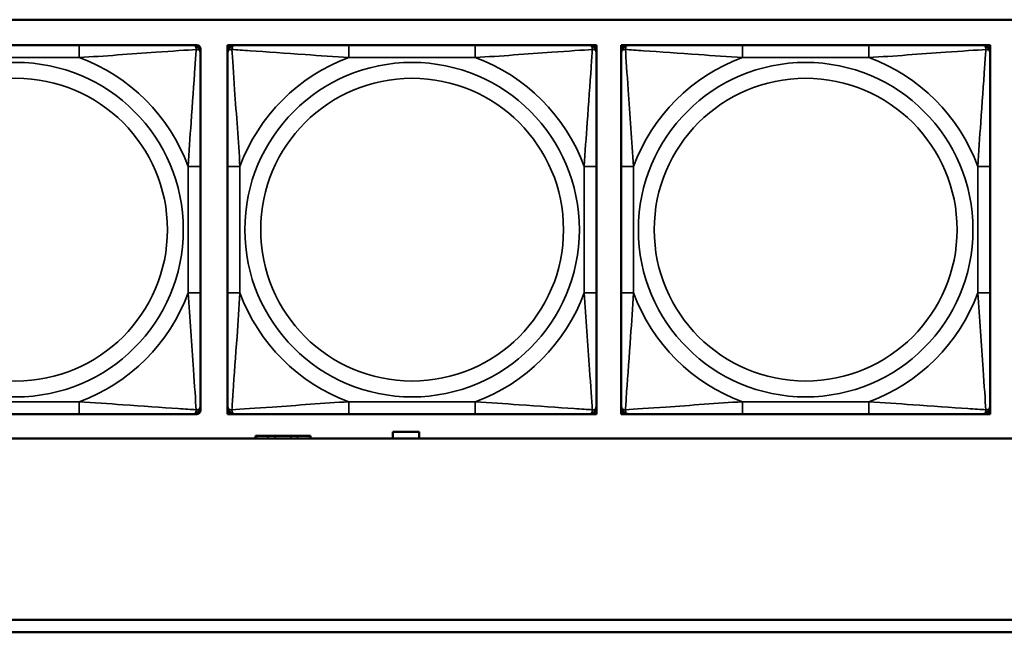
# Model space of a CAD drawing. Header units: inches. Extents: x 1.9 to 64.4, y 1.6 to 69.2.
# Tile 194 of 256: x 42.3 to 43.9, y 53.2 to 54.2. Entities that reach past the tile are written whole.
import ezdxf

# ---------------------------------------------------------------- set-up
doc = ezdxf.new("R2010")
doc.units = ezdxf.units.IN
doc.header["$MEASUREMENT"] = 0
doc.layers.add('Visible (ANSI)', color=7, linetype='Continuous', lineweight=50)
doc.layers.add('Visible Narrow (ANSI)', color=7, linetype='Continuous', lineweight=35)

msp = doc.modelspace()

# ---------------------------------------------------------------- linework, layer by layer
at = {"layer": 'Visible (ANSI)'}
for p, q in [((40.0847, 54.1872), (45.17, 54.1872)), ((42.4122, 54.1463), (42.2099, 54.1463)), ((42.5945, 54.1463), (42.6004, 54.1463)), ((42.6498, 54.1463), (42.6557, 54.1463)), ((42.6498, 54.1404), (42.6498, 54.1463)), ((42.6557, 54.1463), (42.6616, 54.1463)), ((43.0463, 54.1463), (42.844, 54.1463)), ((43.2286, 54.1463), (43.2345, 54.1463)), ((43.2345, 54.1463), (43.2404, 54.1463)), ((43.2404, 54.1463), (43.2404, 54.1404)), ((43.2798, 54.1463), (43.2857, 54.1463)), ((43.2798, 54.1404), (43.2798, 54.1463)), ((43.2857, 54.1463), (43.2916, 54.1463)), ((43.6763, 54.1463), (43.474, 54.1463)), ((43.8586, 54.1463), (43.8645, 54.1463)), ((43.8645, 54.1463), (43.8704, 54.1463)), ((43.8704, 54.1463), (43.8704, 54.1404)), ((42.6063, 54.1404), (42.6063, 54.1345)), ((42.6498, 54.1345), (42.6498, 54.1404)), ((43.2404, 54.1404), (43.2404, 54.1345)), ((43.2798, 54.1345), (43.2798, 54.1404)), ((43.8704, 54.1404), (43.8704, 54.1345)), ((42.6063, 53.7499), (42.6063, 53.9522)), ((42.6498, 53.9522), (42.6498, 53.7499)), ((43.2404, 53.7499), (43.2404, 53.9522)), ((43.2798, 53.9522), (43.2798, 53.7499)), ((43.8704, 53.7499), (43.8704, 53.9522)), ((42.6063, 53.5676), (42.6063, 53.5617)), ((42.6498, 53.5617), (42.6498, 53.5676)), ((42.6498, 53.5558), (42.6498, 53.5617)), ((43.2404, 53.5676), (43.2404, 53.5617)), ((43.2404, 53.5617), (43.2404, 53.5558)), ((43.2798, 53.5617), (43.2798, 53.5676)), ((43.2798, 53.5558), (43.2798, 53.5617)), ((43.8704, 53.5676), (43.8704, 53.5617)), ((43.8704, 53.5617), (43.8704, 53.5558)), ((42.2099, 53.5558), (42.4122, 53.5558)), ((42.6004, 53.5558), (42.5945, 53.5558)), ((42.6557, 53.5558), (42.6498, 53.5558)), ((42.6616, 53.5558), (42.6557, 53.5558)), ((42.844, 53.5558), (43.0463, 53.5558)), ((43.2345, 53.5558), (43.2286, 53.5558)), ((43.2404, 53.5558), (43.2345, 53.5558)), ((43.2857, 53.5558), (43.2798, 53.5558)), ((43.2916, 53.5558), (43.2857, 53.5558)), ((43.474, 53.5558), (43.6763, 53.5558)), ((43.8645, 53.5558), (43.8586, 53.5558)), ((43.8704, 53.5558), (43.8645, 53.5558)), ((42.9144, 53.5167), (42.9144, 53.5271)), ((42.9144, 53.5271), (42.9564, 53.5271)), ((42.9564, 53.5271), (42.9564, 53.5167)), ((45.17, 53.5167), (40.0847, 53.5167)), ((42.6943, 53.5211), (42.6958, 53.5211)), ((42.6943, 53.5167), (42.6943, 53.5211)), ((42.7148, 53.5211), (42.6958, 53.5211)), ((42.7148, 53.5211), (42.7258, 53.5211)), ((42.7509, 53.5211), (42.7258, 53.5211)), ((42.7509, 53.5211), (42.7619, 53.5211)), ((42.7808, 53.5211), (42.7619, 53.5211)), ((42.7808, 53.5211), (42.7823, 53.5211)), ((42.7823, 53.5167), (42.7823, 53.5211)), ((34.9375, 53.2263), (45.17, 53.2263)), ((45.17, 53.2063), (34.9375, 53.2063))]:
    msp.add_line(p, q, dxfattribs=at)
for centre, radius, start, end in [((42.5945, 54.1345), 0.0118, 0, 90), ((42.6004, 54.1404), 0.00591, 0, 90), ((42.6557, 54.1404), 0.00591, 90, 180), ((42.6616, 54.1345), 0.0118, 90, 180), ((43.2286, 54.1345), 0.0118, 0, 90), ((43.2345, 54.1404), 0.00591, 0, 90), ((43.2857, 54.1404), 0.00591, 90, 180), ((43.2916, 54.1345), 0.0118, 90, 180), ((43.8586, 54.1345), 0.0118, 0, 90), ((43.8645, 54.1404), 0.00591, 0, 90), ((42.5945, 53.5676), 0.0118, 270, 0), ((42.6004, 53.5617), 0.00591, 270, 0), ((42.6616, 53.5676), 0.0118, 180, 270), ((42.6557, 53.5617), 0.00591, 180, 270), ((43.2286, 53.5676), 0.0118, 270, 0), ((43.2345, 53.5617), 0.00591, 270, 0), ((43.2916, 53.5676), 0.0118, 180, 270), ((43.2857, 53.5617), 0.00591, 180, 270), ((43.8586, 53.5676), 0.0118, 270, 0), ((43.8645, 53.5617), 0.00591, 270, 0)]:
    msp.add_arc(centre, radius, start, end, dxfattribs=at)
for points, knots in [([(42.5945, 54.1463), (42.5887, 54.1463), (42.5762, 54.1463), (42.561, 54.1463), (42.5376, 54.1463), (42.5085, 54.1463), (42.4794, 54.1463), (42.4572, 54.1463), (42.4346, 54.1463), (42.4122, 54.1463)], [-0.7968224, -0.7968224, -0.7968224, -0.7968224, -0.6514613, -0.6514613, -0.6514613, -0.427691, -0.427691, -0.427691, -0.2569517, -0.2569517, -0.2569517, -0.2569517]), ([(42.844, 54.1463), (42.8203, 54.1463), (42.7963, 54.1463), (42.7729, 54.1463), (42.7423, 54.1463), (42.7114, 54.1463), (42.6881, 54.1463), (42.6761, 54.1463), (42.6665, 54.1463), (42.6616, 54.1463)], [0.2569537, 0.2569537, 0.2569537, 0.2569537, 0.4371919, 0.4371919, 0.4371919, 0.6739428, 0.6739428, 0.6739428, 0.7963818, 0.7963818, 0.7963818, 0.7963818]), ([(43.2286, 54.1463), (43.2228, 54.1463), (43.2103, 54.1463), (43.1951, 54.1463), (43.1717, 54.1463), (43.1426, 54.1463), (43.1135, 54.1463), (43.0913, 54.1463), (43.0687, 54.1463), (43.0463, 54.1463)], [-0.7968224, -0.7968224, -0.7968224, -0.7968224, -0.6514613, -0.6514613, -0.6514613, -0.427691, -0.427691, -0.427691, -0.2569517, -0.2569517, -0.2569517, -0.2569517]), ([(43.474, 54.1463), (43.4503, 54.1463), (43.4263, 54.1463), (43.4029, 54.1463), (43.3723, 54.1463), (43.3414, 54.1463), (43.3181, 54.1463), (43.3061, 54.1463), (43.2965, 54.1463), (43.2916, 54.1463)], [0.2569537, 0.2569537, 0.2569537, 0.2569537, 0.4371919, 0.4371919, 0.4371919, 0.6739428, 0.6739428, 0.6739428, 0.7963818, 0.7963818, 0.7963818, 0.7963818]), ([(43.8586, 54.1463), (43.8528, 54.1463), (43.8403, 54.1463), (43.8251, 54.1463), (43.8017, 54.1463), (43.7726, 54.1463), (43.7435, 54.1463), (43.7213, 54.1463), (43.6987, 54.1463), (43.6763, 54.1463)], [-0.7968224, -0.7968224, -0.7968224, -0.7968224, -0.6514613, -0.6514613, -0.6514613, -0.427691, -0.427691, -0.427691, -0.2569517, -0.2569517, -0.2569517, -0.2569517]), ([(42.6063, 53.9522), (42.6063, 53.9759), (42.6063, 53.9998), (42.6063, 54.0232), (42.6063, 54.0539), (42.6063, 54.0848), (42.6063, 54.108), (42.6063, 54.12), (42.6063, 54.1297), (42.6063, 54.1345)], [0.2569537, 0.2569537, 0.2569537, 0.2569537, 0.4371919, 0.4371919, 0.4371919, 0.6739428, 0.6739428, 0.6739428, 0.7963818, 0.7963818, 0.7963818, 0.7963818]), ([(42.6498, 54.1345), (42.6498, 54.1288), (42.6498, 54.1163), (42.6498, 54.1011), (42.6498, 54.0776), (42.6498, 54.0485), (42.6498, 54.0194), (42.6498, 53.9973), (42.6498, 53.9746), (42.6498, 53.9522)], [-0.7968224, -0.7968224, -0.7968224, -0.7968224, -0.6514613, -0.6514613, -0.6514613, -0.427691, -0.427691, -0.427691, -0.2569517, -0.2569517, -0.2569517, -0.2569517]), ([(43.2404, 53.9522), (43.2404, 53.9759), (43.2404, 53.9998), (43.2404, 54.0232), (43.2404, 54.0539), (43.2404, 54.0848), (43.2404, 54.108), (43.2404, 54.12), (43.2404, 54.1297), (43.2404, 54.1345)], [0.2569537, 0.2569537, 0.2569537, 0.2569537, 0.4371919, 0.4371919, 0.4371919, 0.6739428, 0.6739428, 0.6739428, 0.7963818, 0.7963818, 0.7963818, 0.7963818]), ([(43.2798, 54.1345), (43.2798, 54.1288), (43.2798, 54.1163), (43.2798, 54.1011), (43.2798, 54.0776), (43.2798, 54.0485), (43.2798, 54.0194), (43.2798, 53.9973), (43.2798, 53.9746), (43.2798, 53.9522)], [-0.7968224, -0.7968224, -0.7968224, -0.7968224, -0.6514613, -0.6514613, -0.6514613, -0.427691, -0.427691, -0.427691, -0.2569517, -0.2569517, -0.2569517, -0.2569517]), ([(43.8704, 53.9522), (43.8704, 53.9759), (43.8704, 53.9998), (43.8704, 54.0232), (43.8704, 54.0539), (43.8704, 54.0848), (43.8704, 54.108), (43.8704, 54.12), (43.8704, 54.1297), (43.8704, 54.1345)], [0.2569537, 0.2569537, 0.2569537, 0.2569537, 0.4371919, 0.4371919, 0.4371919, 0.6739428, 0.6739428, 0.6739428, 0.7963818, 0.7963818, 0.7963818, 0.7963818]), ([(42.6063, 53.5676), (42.6063, 53.5733), (42.6063, 53.5858), (42.6063, 53.601), (42.6063, 53.6245), (42.6063, 53.6536), (42.6063, 53.6827), (42.6063, 53.7048), (42.6063, 53.7275), (42.6063, 53.7499)], [-0.7968224, -0.7968224, -0.7968224, -0.7968224, -0.6514613, -0.6514613, -0.6514613, -0.427691, -0.427691, -0.427691, -0.2569517, -0.2569517, -0.2569517, -0.2569517]), ([(42.6498, 53.7499), (42.6498, 53.7262), (42.6498, 53.7022), (42.6498, 53.6789), (42.6498, 53.6482), (42.6498, 53.6173), (42.6498, 53.5941), (42.6498, 53.5821), (42.6498, 53.5724), (42.6498, 53.5676)], [0.2569537, 0.2569537, 0.2569537, 0.2569537, 0.4371919, 0.4371919, 0.4371919, 0.6739428, 0.6739428, 0.6739428, 0.7963818, 0.7963818, 0.7963818, 0.7963818]), ([(43.2404, 53.5676), (43.2404, 53.5733), (43.2404, 53.5858), (43.2404, 53.601), (43.2404, 53.6245), (43.2404, 53.6536), (43.2404, 53.6827), (43.2404, 53.7048), (43.2404, 53.7275), (43.2404, 53.7499)], [-0.7968224, -0.7968224, -0.7968224, -0.7968224, -0.6514613, -0.6514613, -0.6514613, -0.427691, -0.427691, -0.427691, -0.2569517, -0.2569517, -0.2569517, -0.2569517]), ([(43.2798, 53.7499), (43.2798, 53.7262), (43.2798, 53.7022), (43.2798, 53.6789), (43.2798, 53.6482), (43.2798, 53.6173), (43.2798, 53.5941), (43.2798, 53.5821), (43.2798, 53.5724), (43.2798, 53.5676)], [0.2569537, 0.2569537, 0.2569537, 0.2569537, 0.4371919, 0.4371919, 0.4371919, 0.6739428, 0.6739428, 0.6739428, 0.7963818, 0.7963818, 0.7963818, 0.7963818]), ([(43.8704, 53.5676), (43.8704, 53.5733), (43.8704, 53.5858), (43.8704, 53.601), (43.8704, 53.6245), (43.8704, 53.6536), (43.8704, 53.6827), (43.8704, 53.7048), (43.8704, 53.7275), (43.8704, 53.7499)], [-0.7968224, -0.7968224, -0.7968224, -0.7968224, -0.6514613, -0.6514613, -0.6514613, -0.427691, -0.427691, -0.427691, -0.2569517, -0.2569517, -0.2569517, -0.2569517]), ([(42.4122, 53.5558), (42.4358, 53.5558), (42.4598, 53.5558), (42.4832, 53.5558), (42.5138, 53.5558), (42.5447, 53.5558), (42.568, 53.5558), (42.58, 53.5558), (42.5896, 53.5558), (42.5945, 53.5558)], [0.2569537, 0.2569537, 0.2569537, 0.2569537, 0.4371919, 0.4371919, 0.4371919, 0.6739428, 0.6739428, 0.6739428, 0.7963818, 0.7963818, 0.7963818, 0.7963818]), ([(42.6616, 53.5558), (42.6674, 53.5558), (42.6799, 53.5558), (42.6951, 53.5558), (42.7185, 53.5558), (42.7476, 53.5558), (42.7767, 53.5558), (42.7989, 53.5558), (42.8215, 53.5558), (42.844, 53.5558)], [-0.7968224, -0.7968224, -0.7968224, -0.7968224, -0.6514613, -0.6514613, -0.6514613, -0.427691, -0.427691, -0.427691, -0.2569517, -0.2569517, -0.2569517, -0.2569517]), ([(43.0463, 53.5558), (43.0699, 53.5558), (43.0939, 53.5558), (43.1173, 53.5558), (43.1479, 53.5558), (43.1788, 53.5558), (43.2021, 53.5558), (43.2141, 53.5558), (43.2237, 53.5558), (43.2286, 53.5558)], [0.2569537, 0.2569537, 0.2569537, 0.2569537, 0.4371919, 0.4371919, 0.4371919, 0.6739428, 0.6739428, 0.6739428, 0.7963818, 0.7963818, 0.7963818, 0.7963818]), ([(43.2916, 53.5558), (43.2974, 53.5558), (43.3099, 53.5558), (43.3251, 53.5558), (43.3485, 53.5558), (43.3776, 53.5558), (43.4067, 53.5558), (43.4289, 53.5558), (43.4515, 53.5558), (43.474, 53.5558)], [-0.7968224, -0.7968224, -0.7968224, -0.7968224, -0.6514613, -0.6514613, -0.6514613, -0.427691, -0.427691, -0.427691, -0.2569517, -0.2569517, -0.2569517, -0.2569517]), ([(43.6763, 53.5558), (43.6999, 53.5558), (43.7239, 53.5558), (43.7473, 53.5558), (43.7779, 53.5558), (43.8088, 53.5558), (43.8321, 53.5558), (43.8441, 53.5558), (43.8537, 53.5558), (43.8586, 53.5558)], [0.2569537, 0.2569537, 0.2569537, 0.2569537, 0.4371919, 0.4371919, 0.4371919, 0.6739428, 0.6739428, 0.6739428, 0.7963818, 0.7963818, 0.7963818, 0.7963818])]:
    msp.add_open_spline(points, degree=3, knots=knots, dxfattribs=at)
at = {"layer": 'Visible Narrow (ANSI)'}
for p, q in [((42.4122, 54.1463), (42.4122, 54.1266)), ((42.844, 54.1463), (42.844, 54.1266)), ((43.0463, 54.1463), (43.0463, 54.1266)), ((43.474, 54.1463), (43.474, 54.1266)), ((43.6763, 54.1463), (43.6763, 54.1266)), ((42.2099, 54.1266), (42.4122, 54.1266)), ((42.844, 54.1266), (43.0463, 54.1266)), ((43.474, 54.1266), (43.6763, 54.1266)), ((42.5866, 53.9522), (42.5866, 53.7499)), ((42.6063, 53.9522), (42.5866, 53.9522)), ((42.6498, 53.9522), (42.6695, 53.9522)), ((42.6695, 53.7499), (42.6695, 53.9522)), ((43.2207, 53.9522), (43.2207, 53.7499)), ((43.2404, 53.9522), (43.2207, 53.9522)), ((43.2798, 53.9522), (43.2995, 53.9522)), ((43.2995, 53.7499), (43.2995, 53.9522)), ((43.8507, 53.9522), (43.8507, 53.7499)), ((43.8704, 53.9522), (43.8507, 53.9522)), ((42.6063, 53.7499), (42.5866, 53.7499)), ((42.6498, 53.7499), (42.6695, 53.7499)), ((43.2404, 53.7499), (43.2207, 53.7499)), ((43.2798, 53.7499), (43.2995, 53.7499)), ((43.8704, 53.7499), (43.8507, 53.7499)), ((42.4122, 53.5755), (42.2099, 53.5755)), ((42.4122, 53.5558), (42.4122, 53.5755)), ((43.0463, 53.5755), (42.844, 53.5755)), ((42.844, 53.5558), (42.844, 53.5755)), ((43.0463, 53.5558), (43.0463, 53.5755)), ((43.6763, 53.5755), (43.474, 53.5755)), ((43.474, 53.5558), (43.474, 53.5755)), ((43.6763, 53.5558), (43.6763, 53.5755)), ((42.6958, 53.5167), (42.6958, 53.5211)), ((42.7148, 53.5167), (42.7148, 53.5211)), ((42.7258, 53.5167), (42.7258, 53.5211)), ((42.7509, 53.5167), (42.7509, 53.5211)), ((42.7619, 53.5167), (42.7619, 53.5211)), ((42.7808, 53.5167), (42.7808, 53.5211))]:
    msp.add_line(p, q, dxfattribs=at)
for centre, radius in [((42.311, 53.851), 0.2678), ((42.9451, 53.851), 0.2678), ((43.5751, 53.851), 0.2678), ((42.311, 53.851), 0.2424), ((42.9451, 53.851), 0.2424), ((43.5751, 53.851), 0.2424)]:
    msp.add_circle(centre, radius, dxfattribs=at)
for centre, start, end in [((42.311, 53.851), 20.1547, 69.8453), ((42.9451, 53.851), 110.1547, 159.8453), ((42.9451, 53.851), 20.1547, 69.8453), ((43.5751, 53.851), 110.1547, 159.8453), ((43.5751, 53.851), 20.1547, 69.8453), ((42.311, 53.851), 290.1547, 339.8453), ((42.9451, 53.851), 200.1547, 249.8453), ((42.9451, 53.851), 290.1547, 339.8453), ((43.5751, 53.851), 200.1547, 249.8453), ((43.5751, 53.851), 290.1547, 339.8453)]:
    msp.add_arc(centre, 0.2936, start, end, dxfattribs=at)
for points, knots in [([(42.5945, 54.1463), (42.595, 54.1463), (42.5955, 54.1463), (42.5964, 54.146), (42.5968, 54.1458), (42.5974, 54.1454), (42.5976, 54.1453), (42.5979, 54.145), (42.598, 54.1448), (42.5983, 54.1444), (42.5985, 54.1441), (42.599, 54.1432), (42.5992, 54.1425), (42.5994, 54.1411), (42.5994, 54.1403), (42.5994, 54.1395)], [-0.0532704, -0.0532704, -0.0532704, -0.0532704, -0.04377373, -0.04377373, -0.03521335, -0.03521335, -0.02986312, -0.02986312, -0.02651922, -0.02651922, -0.01983142, -0.01983142, -0.00913095, -0.00913095, 0.00023197, 0.00023197, 0.00023197, 0.00023197]), ([(42.6567, 54.1395), (42.6567, 54.1403), (42.6567, 54.1411), (42.6569, 54.1425), (42.6571, 54.1432), (42.6576, 54.1441), (42.6578, 54.1444), (42.6581, 54.1448), (42.6582, 54.145), (42.6585, 54.1453), (42.6587, 54.1454), (42.6593, 54.1458), (42.6597, 54.146), (42.6606, 54.1463), (42.6611, 54.1463), (42.6616, 54.1463)], [-0.00023197, -0.00023197, -0.00023197, -0.00023197, 0.00913095, 0.00913095, 0.01983142, 0.01983142, 0.02651922, 0.02651922, 0.02986312, 0.02986312, 0.03521335, 0.03521335, 0.04377373, 0.04377373, 0.0532704, 0.0532704, 0.0532704, 0.0532704]), ([(43.2286, 54.1463), (43.2291, 54.1463), (43.2296, 54.1463), (43.2305, 54.146), (43.2309, 54.1458), (43.2315, 54.1454), (43.2317, 54.1453), (43.232, 54.145), (43.2321, 54.1448), (43.2324, 54.1444), (43.2326, 54.1441), (43.2331, 54.1432), (43.2333, 54.1425), (43.2335, 54.1411), (43.2335, 54.1403), (43.2335, 54.1395)], [-0.0532704, -0.0532704, -0.0532704, -0.0532704, -0.04377373, -0.04377373, -0.03521335, -0.03521335, -0.02986312, -0.02986312, -0.02651922, -0.02651922, -0.01983142, -0.01983142, -0.00913095, -0.00913095, 0.00023197, 0.00023197, 0.00023197, 0.00023197]), ([(43.2867, 54.1395), (43.2867, 54.1403), (43.2867, 54.1411), (43.2869, 54.1425), (43.2871, 54.1432), (43.2876, 54.1441), (43.2878, 54.1444), (43.2881, 54.1448), (43.2882, 54.145), (43.2885, 54.1453), (43.2887, 54.1454), (43.2893, 54.1458), (43.2897, 54.146), (43.2906, 54.1463), (43.2911, 54.1463), (43.2916, 54.1463)], [-0.00023197, -0.00023197, -0.00023197, -0.00023197, 0.00913095, 0.00913095, 0.01983142, 0.01983142, 0.02651922, 0.02651922, 0.02986312, 0.02986312, 0.03521335, 0.03521335, 0.04377373, 0.04377373, 0.0532704, 0.0532704, 0.0532704, 0.0532704]), ([(43.8586, 54.1463), (43.8591, 54.1463), (43.8596, 54.1463), (43.8605, 54.146), (43.8609, 54.1458), (43.8615, 54.1454), (43.8617, 54.1453), (43.862, 54.145), (43.8621, 54.1448), (43.8624, 54.1444), (43.8626, 54.1441), (43.8631, 54.1432), (43.8633, 54.1425), (43.8635, 54.1411), (43.8635, 54.1403), (43.8635, 54.1395)], [-0.0532704, -0.0532704, -0.0532704, -0.0532704, -0.04377373, -0.04377373, -0.03521335, -0.03521335, -0.02986312, -0.02986312, -0.02651922, -0.02651922, -0.01983142, -0.01983142, -0.00913095, -0.00913095, 0.00023197, 0.00023197, 0.00023197, 0.00023197]), ([(42.4122, 54.1266), (42.4526, 54.129), (42.495, 54.1323), (42.5606, 54.1369), (42.5851, 54.1386), (42.5994, 54.1395)], [0.2569517, 0.2569517, 0.2569517, 0.2569517, 0.5559983, 0.5559983, 0.7482818, 0.7482818, 0.7482818, 0.7482818]), ([(42.5994, 54.1395), (42.5989, 54.1318), (42.5983, 54.1218), (42.5958, 54.0848), (42.5935, 54.053), (42.5896, 53.9988), (42.588, 53.9756), (42.5866, 53.9522)], [-0.7478145, -0.7478145, -0.7478145, -0.7478145, -0.6493253, -0.6493253, -0.427691, -0.427691, -0.2569537, -0.2569537, -0.2569537, -0.2569537]), ([(42.5994, 54.1395), (42.6003, 54.1395), (42.601, 54.1394), (42.6025, 54.1392), (42.6031, 54.139), (42.6041, 54.1386), (42.6044, 54.1384), (42.6048, 54.138), (42.6049, 54.1379), (42.6052, 54.1376), (42.6054, 54.1374), (42.6058, 54.1368), (42.606, 54.1364), (42.6062, 54.1355), (42.6063, 54.135), (42.6063, 54.1345)], [-0.00023197, -0.00023197, -0.00023197, -0.00023197, 0.00913095, 0.00913095, 0.01983142, 0.01983142, 0.02651922, 0.02651922, 0.02986312, 0.02986312, 0.03521335, 0.03521335, 0.04377373, 0.04377373, 0.0532704, 0.0532704, 0.0532704, 0.0532704]), ([(42.6498, 54.1345), (42.6498, 54.135), (42.6499, 54.1355), (42.6501, 54.1364), (42.6503, 54.1368), (42.6507, 54.1374), (42.6509, 54.1376), (42.6512, 54.1379), (42.6513, 54.138), (42.6517, 54.1384), (42.6521, 54.1386), (42.653, 54.139), (42.6536, 54.1392), (42.6551, 54.1394), (42.6558, 54.1395), (42.6567, 54.1395)], [-0.0532704, -0.0532704, -0.0532704, -0.0532704, -0.04377373, -0.04377373, -0.03521335, -0.03521335, -0.02986312, -0.02986312, -0.02651922, -0.02651922, -0.01983142, -0.01983142, -0.00913095, -0.00913095, 0.00023197, 0.00023197, 0.00023197, 0.00023197]), ([(42.6567, 54.1395), (42.6643, 54.139), (42.6743, 54.1383), (42.7114, 54.1359), (42.7431, 54.1336), (42.7974, 54.1297), (42.8206, 54.128), (42.844, 54.1266)], [-0.7478145, -0.7478145, -0.7478145, -0.7478145, -0.6493253, -0.6493253, -0.427691, -0.427691, -0.2569537, -0.2569537, -0.2569537, -0.2569537]), ([(42.6695, 53.9522), (42.6671, 53.9927), (42.6638, 54.035), (42.6592, 54.1007), (42.6576, 54.1251), (42.6567, 54.1395)], [0.2569517, 0.2569517, 0.2569517, 0.2569517, 0.5559983, 0.5559983, 0.7482818, 0.7482818, 0.7482818, 0.7482818]), ([(43.0463, 54.1266), (43.0867, 54.129), (43.1291, 54.1323), (43.1947, 54.1369), (43.2192, 54.1386), (43.2335, 54.1395)], [0.2569517, 0.2569517, 0.2569517, 0.2569517, 0.5559983, 0.5559983, 0.7482818, 0.7482818, 0.7482818, 0.7482818]), ([(43.2335, 54.1395), (43.233, 54.1318), (43.2324, 54.1218), (43.2299, 54.0848), (43.2276, 54.053), (43.2237, 53.9988), (43.2221, 53.9756), (43.2207, 53.9522)], [-0.7478145, -0.7478145, -0.7478145, -0.7478145, -0.6493253, -0.6493253, -0.427691, -0.427691, -0.2569537, -0.2569537, -0.2569537, -0.2569537]), ([(43.2335, 54.1395), (43.2344, 54.1395), (43.2351, 54.1394), (43.2366, 54.1392), (43.2372, 54.139), (43.2382, 54.1386), (43.2385, 54.1384), (43.2389, 54.138), (43.239, 54.1379), (43.2393, 54.1376), (43.2395, 54.1374), (43.2399, 54.1368), (43.2401, 54.1364), (43.2403, 54.1355), (43.2404, 54.135), (43.2404, 54.1345)], [-0.00023197, -0.00023197, -0.00023197, -0.00023197, 0.00913095, 0.00913095, 0.01983142, 0.01983142, 0.02651922, 0.02651922, 0.02986312, 0.02986312, 0.03521335, 0.03521335, 0.04377373, 0.04377373, 0.0532704, 0.0532704, 0.0532704, 0.0532704]), ([(43.2798, 54.1345), (43.2798, 54.135), (43.2799, 54.1355), (43.2801, 54.1364), (43.2803, 54.1368), (43.2807, 54.1374), (43.2809, 54.1376), (43.2812, 54.1379), (43.2813, 54.138), (43.2817, 54.1384), (43.2821, 54.1386), (43.283, 54.139), (43.2836, 54.1392), (43.2851, 54.1394), (43.2858, 54.1395), (43.2867, 54.1395)], [-0.0532704, -0.0532704, -0.0532704, -0.0532704, -0.04377373, -0.04377373, -0.03521335, -0.03521335, -0.02986312, -0.02986312, -0.02651922, -0.02651922, -0.01983142, -0.01983142, -0.00913095, -0.00913095, 0.00023197, 0.00023197, 0.00023197, 0.00023197]), ([(43.2867, 54.1395), (43.2943, 54.139), (43.3043, 54.1383), (43.3414, 54.1359), (43.3731, 54.1336), (43.4274, 54.1297), (43.4506, 54.128), (43.474, 54.1266)], [-0.7478145, -0.7478145, -0.7478145, -0.7478145, -0.6493253, -0.6493253, -0.427691, -0.427691, -0.2569537, -0.2569537, -0.2569537, -0.2569537]), ([(43.2995, 53.9522), (43.2971, 53.9927), (43.2938, 54.035), (43.2892, 54.1007), (43.2876, 54.1251), (43.2867, 54.1395)], [0.2569517, 0.2569517, 0.2569517, 0.2569517, 0.5559983, 0.5559983, 0.7482818, 0.7482818, 0.7482818, 0.7482818]), ([(43.6763, 54.1266), (43.7167, 54.129), (43.7591, 54.1323), (43.8247, 54.1369), (43.8492, 54.1386), (43.8635, 54.1395)], [0.2569517, 0.2569517, 0.2569517, 0.2569517, 0.5559983, 0.5559983, 0.7482818, 0.7482818, 0.7482818, 0.7482818]), ([(43.8635, 54.1395), (43.863, 54.1318), (43.8624, 54.1218), (43.8599, 54.0848), (43.8576, 54.053), (43.8537, 53.9988), (43.8521, 53.9756), (43.8507, 53.9522)], [-0.7478145, -0.7478145, -0.7478145, -0.7478145, -0.6493253, -0.6493253, -0.427691, -0.427691, -0.2569537, -0.2569537, -0.2569537, -0.2569537]), ([(43.8635, 54.1395), (43.8644, 54.1395), (43.8651, 54.1394), (43.8666, 54.1392), (43.8672, 54.139), (43.8682, 54.1386), (43.8685, 54.1384), (43.8689, 54.138), (43.869, 54.1379), (43.8693, 54.1376), (43.8695, 54.1374), (43.8699, 54.1368), (43.8701, 54.1364), (43.8703, 54.1355), (43.8704, 54.135), (43.8704, 54.1345)], [-0.00023197, -0.00023197, -0.00023197, -0.00023197, 0.00913095, 0.00913095, 0.01983142, 0.01983142, 0.02651922, 0.02651922, 0.02986312, 0.02986312, 0.03521335, 0.03521335, 0.04377373, 0.04377373, 0.0532704, 0.0532704, 0.0532704, 0.0532704]), ([(42.5866, 53.7499), (42.589, 53.7094), (42.5923, 53.6671), (42.5969, 53.6014), (42.5985, 53.577), (42.5994, 53.5626)], [0.2569517, 0.2569517, 0.2569517, 0.2569517, 0.5559983, 0.5559983, 0.7482818, 0.7482818, 0.7482818, 0.7482818]), ([(42.6567, 53.5626), (42.6572, 53.5703), (42.6578, 53.5803), (42.6603, 53.6173), (42.6626, 53.649), (42.6665, 53.7033), (42.6681, 53.7265), (42.6695, 53.7499)], [-0.7478145, -0.7478145, -0.7478145, -0.7478145, -0.6493253, -0.6493253, -0.427691, -0.427691, -0.2569537, -0.2569537, -0.2569537, -0.2569537]), ([(43.2207, 53.7499), (43.2231, 53.7094), (43.2264, 53.6671), (43.231, 53.6014), (43.2326, 53.577), (43.2335, 53.5626)], [0.2569517, 0.2569517, 0.2569517, 0.2569517, 0.5559983, 0.5559983, 0.7482818, 0.7482818, 0.7482818, 0.7482818]), ([(43.2867, 53.5626), (43.2872, 53.5703), (43.2878, 53.5803), (43.2903, 53.6173), (43.2926, 53.649), (43.2965, 53.7033), (43.2981, 53.7265), (43.2995, 53.7499)], [-0.7478145, -0.7478145, -0.7478145, -0.7478145, -0.6493253, -0.6493253, -0.427691, -0.427691, -0.2569537, -0.2569537, -0.2569537, -0.2569537]), ([(43.8507, 53.7499), (43.8531, 53.7094), (43.8564, 53.6671), (43.861, 53.6014), (43.8626, 53.577), (43.8635, 53.5626)], [0.2569517, 0.2569517, 0.2569517, 0.2569517, 0.5559983, 0.5559983, 0.7482818, 0.7482818, 0.7482818, 0.7482818]), ([(42.5994, 53.5626), (42.5918, 53.5631), (42.5818, 53.5638), (42.5447, 53.5662), (42.513, 53.5685), (42.4588, 53.5724), (42.4355, 53.574), (42.4122, 53.5755)], [-0.7478145, -0.7478145, -0.7478145, -0.7478145, -0.6493253, -0.6493253, -0.427691, -0.427691, -0.2569537, -0.2569537, -0.2569537, -0.2569537]), ([(42.844, 53.5755), (42.8035, 53.5731), (42.7611, 53.5698), (42.6955, 53.5652), (42.671, 53.5635), (42.6567, 53.5626)], [0.2569517, 0.2569517, 0.2569517, 0.2569517, 0.5559983, 0.5559983, 0.7482818, 0.7482818, 0.7482818, 0.7482818]), ([(43.2335, 53.5626), (43.2259, 53.5631), (43.2159, 53.5638), (43.1788, 53.5662), (43.1471, 53.5685), (43.0929, 53.5724), (43.0696, 53.574), (43.0463, 53.5755)], [-0.7478145, -0.7478145, -0.7478145, -0.7478145, -0.6493253, -0.6493253, -0.427691, -0.427691, -0.2569537, -0.2569537, -0.2569537, -0.2569537]), ([(43.474, 53.5755), (43.4335, 53.5731), (43.3911, 53.5698), (43.3255, 53.5652), (43.301, 53.5635), (43.2867, 53.5626)], [0.2569517, 0.2569517, 0.2569517, 0.2569517, 0.5559983, 0.5559983, 0.7482818, 0.7482818, 0.7482818, 0.7482818]), ([(43.8635, 53.5626), (43.8559, 53.5631), (43.8459, 53.5638), (43.8088, 53.5662), (43.7771, 53.5685), (43.7229, 53.5724), (43.6996, 53.574), (43.6763, 53.5755)], [-0.7478145, -0.7478145, -0.7478145, -0.7478145, -0.6493253, -0.6493253, -0.427691, -0.427691, -0.2569537, -0.2569537, -0.2569537, -0.2569537]), ([(42.5994, 53.5626), (42.5994, 53.5618), (42.5994, 53.561), (42.5992, 53.5596), (42.599, 53.5589), (42.5985, 53.558), (42.5983, 53.5577), (42.598, 53.5573), (42.5979, 53.5571), (42.5976, 53.5568), (42.5974, 53.5567), (42.5968, 53.5563), (42.5964, 53.5561), (42.5955, 53.5558), (42.595, 53.5558), (42.5945, 53.5558)], [-0.00023197, -0.00023197, -0.00023197, -0.00023197, 0.00913095, 0.00913095, 0.01983142, 0.01983142, 0.02651922, 0.02651922, 0.02986312, 0.02986312, 0.03521335, 0.03521335, 0.04377373, 0.04377373, 0.0532704, 0.0532704, 0.0532704, 0.0532704]), ([(42.6063, 53.5676), (42.6063, 53.567), (42.6062, 53.5665), (42.606, 53.5657), (42.6058, 53.5653), (42.6054, 53.5647), (42.6052, 53.5645), (42.6049, 53.5642), (42.6048, 53.5641), (42.6044, 53.5637), (42.6041, 53.5635), (42.6031, 53.5631), (42.6025, 53.5629), (42.601, 53.5627), (42.6003, 53.5626), (42.5994, 53.5626)], [-0.0532704, -0.0532704, -0.0532704, -0.0532704, -0.04377373, -0.04377373, -0.03521335, -0.03521335, -0.02986312, -0.02986312, -0.02651922, -0.02651922, -0.01983142, -0.01983142, -0.00913095, -0.00913095, 0.00023197, 0.00023197, 0.00023197, 0.00023197]), ([(42.6567, 53.5626), (42.6558, 53.5626), (42.6551, 53.5627), (42.6536, 53.5629), (42.653, 53.5631), (42.6521, 53.5635), (42.6517, 53.5637), (42.6513, 53.5641), (42.6512, 53.5642), (42.6509, 53.5645), (42.6507, 53.5647), (42.6503, 53.5653), (42.6501, 53.5657), (42.6499, 53.5665), (42.6498, 53.567), (42.6498, 53.5676)], [-0.00023197, -0.00023197, -0.00023197, -0.00023197, 0.00913095, 0.00913095, 0.01983142, 0.01983142, 0.02651922, 0.02651922, 0.02986312, 0.02986312, 0.03521335, 0.03521335, 0.04377373, 0.04377373, 0.0532704, 0.0532704, 0.0532704, 0.0532704]), ([(42.6616, 53.5558), (42.6611, 53.5558), (42.6606, 53.5558), (42.6597, 53.5561), (42.6593, 53.5563), (42.6587, 53.5567), (42.6585, 53.5568), (42.6582, 53.5571), (42.6581, 53.5573), (42.6578, 53.5577), (42.6576, 53.558), (42.6571, 53.5589), (42.6569, 53.5596), (42.6567, 53.561), (42.6567, 53.5618), (42.6567, 53.5626)], [-0.0532704, -0.0532704, -0.0532704, -0.0532704, -0.04377373, -0.04377373, -0.03521335, -0.03521335, -0.02986312, -0.02986312, -0.02651922, -0.02651922, -0.01983142, -0.01983142, -0.00913095, -0.00913095, 0.00023197, 0.00023197, 0.00023197, 0.00023197]), ([(43.2335, 53.5626), (43.2335, 53.5618), (43.2335, 53.561), (43.2333, 53.5596), (43.2331, 53.5589), (43.2326, 53.558), (43.2324, 53.5577), (43.2321, 53.5573), (43.232, 53.5571), (43.2317, 53.5568), (43.2315, 53.5567), (43.2309, 53.5563), (43.2305, 53.5561), (43.2296, 53.5558), (43.2291, 53.5558), (43.2286, 53.5558)], [-0.00023197, -0.00023197, -0.00023197, -0.00023197, 0.00913095, 0.00913095, 0.01983142, 0.01983142, 0.02651922, 0.02651922, 0.02986312, 0.02986312, 0.03521335, 0.03521335, 0.04377373, 0.04377373, 0.0532704, 0.0532704, 0.0532704, 0.0532704]), ([(43.2404, 53.5676), (43.2404, 53.567), (43.2403, 53.5665), (43.2401, 53.5657), (43.2399, 53.5653), (43.2395, 53.5647), (43.2393, 53.5645), (43.239, 53.5642), (43.2389, 53.5641), (43.2385, 53.5637), (43.2382, 53.5635), (43.2372, 53.5631), (43.2366, 53.5629), (43.2351, 53.5627), (43.2344, 53.5626), (43.2335, 53.5626)], [-0.0532704, -0.0532704, -0.0532704, -0.0532704, -0.04377373, -0.04377373, -0.03521335, -0.03521335, -0.02986312, -0.02986312, -0.02651922, -0.02651922, -0.01983142, -0.01983142, -0.00913095, -0.00913095, 0.00023197, 0.00023197, 0.00023197, 0.00023197]), ([(43.2867, 53.5626), (43.2858, 53.5626), (43.2851, 53.5627), (43.2836, 53.5629), (43.283, 53.5631), (43.2821, 53.5635), (43.2817, 53.5637), (43.2813, 53.5641), (43.2812, 53.5642), (43.2809, 53.5645), (43.2807, 53.5647), (43.2803, 53.5653), (43.2801, 53.5657), (43.2799, 53.5665), (43.2798, 53.567), (43.2798, 53.5676)], [-0.00023197, -0.00023197, -0.00023197, -0.00023197, 0.00913095, 0.00913095, 0.01983142, 0.01983142, 0.02651922, 0.02651922, 0.02986312, 0.02986312, 0.03521335, 0.03521335, 0.04377373, 0.04377373, 0.0532704, 0.0532704, 0.0532704, 0.0532704]), ([(43.2916, 53.5558), (43.2911, 53.5558), (43.2906, 53.5558), (43.2897, 53.5561), (43.2893, 53.5563), (43.2887, 53.5567), (43.2885, 53.5568), (43.2882, 53.5571), (43.2881, 53.5573), (43.2878, 53.5577), (43.2876, 53.558), (43.2871, 53.5589), (43.2869, 53.5596), (43.2867, 53.561), (43.2867, 53.5618), (43.2867, 53.5626)], [-0.0532704, -0.0532704, -0.0532704, -0.0532704, -0.04377373, -0.04377373, -0.03521335, -0.03521335, -0.02986312, -0.02986312, -0.02651922, -0.02651922, -0.01983142, -0.01983142, -0.00913095, -0.00913095, 0.00023197, 0.00023197, 0.00023197, 0.00023197]), ([(43.8635, 53.5626), (43.8635, 53.5618), (43.8635, 53.561), (43.8633, 53.5596), (43.8631, 53.5589), (43.8626, 53.558), (43.8624, 53.5577), (43.8621, 53.5573), (43.862, 53.5571), (43.8617, 53.5568), (43.8615, 53.5567), (43.8609, 53.5563), (43.8605, 53.5561), (43.8596, 53.5558), (43.8591, 53.5558), (43.8586, 53.5558)], [-0.00023197, -0.00023197, -0.00023197, -0.00023197, 0.00913095, 0.00913095, 0.01983142, 0.01983142, 0.02651922, 0.02651922, 0.02986312, 0.02986312, 0.03521335, 0.03521335, 0.04377373, 0.04377373, 0.0532704, 0.0532704, 0.0532704, 0.0532704]), ([(43.8704, 53.5676), (43.8704, 53.567), (43.8703, 53.5665), (43.8701, 53.5657), (43.8699, 53.5653), (43.8695, 53.5647), (43.8693, 53.5645), (43.869, 53.5642), (43.8689, 53.5641), (43.8685, 53.5637), (43.8682, 53.5635), (43.8672, 53.5631), (43.8666, 53.5629), (43.8651, 53.5627), (43.8644, 53.5626), (43.8635, 53.5626)], [-0.0532704, -0.0532704, -0.0532704, -0.0532704, -0.04377373, -0.04377373, -0.03521335, -0.03521335, -0.02986312, -0.02986312, -0.02651922, -0.02651922, -0.01983142, -0.01983142, -0.00913095, -0.00913095, 0.00023197, 0.00023197, 0.00023197, 0.00023197])]:
    msp.add_open_spline(points, degree=3, knots=knots, dxfattribs=at)

doc.saveas('drawing.dxf')
